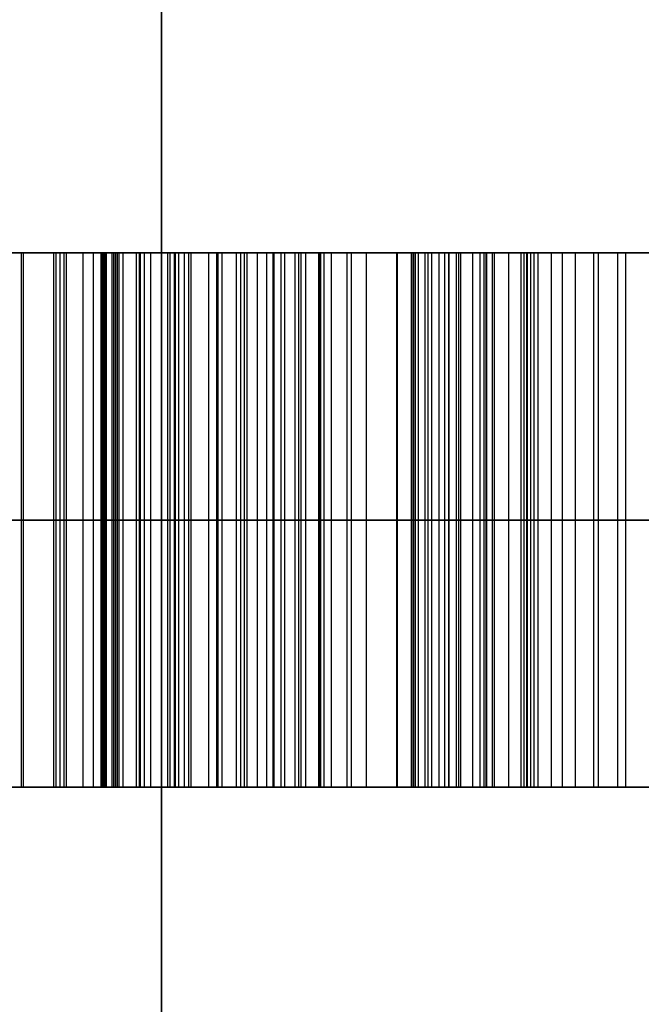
# Model space of a CAD drawing. Header units: millimetres. Extents: x -66 to 114, y 79 to 395.
# Tile 89 of 211: x 42.398 to 42.979, y 126.27 to 127.191. Entities that reach past the tile are written whole.
import ezdxf

# ---------------------------------------------------------------- set-up
doc = ezdxf.new("R2010")
doc.units = ezdxf.units.MM
doc.layers.add('Layer 01', color=7, linetype='Continuous', true_color=0x000000)

# ---------------------------------------------------------------- blocks, each defined once
blk = doc.blocks.new('Block 01')
at = {"layer": 'Layer 01'}
for p, q in [((42.53055, 116.97333, 59.44726), (42.53055, 317.47333, 59.44726)), ((42.53055, 116.97333, 55.19322), (42.53055, 317.47333, 55.19322)), ((42.59947, 126.97333, 18.54045), (42.2492, 126.97333, 18.54045)), ((42.47491, 126.97333, 18.731), (42.47491, 126.47333, 18.731)), ((42.48386, 126.97333, 18.87717), (42.48386, 126.47333, 18.87717)), ((42.48717, 126.97333, 19.83796), (42.48717, 126.47333, 19.83796)), ((42.48871, 126.97333, 18.10267), (42.48871, 126.47333, 18.10267)), ((42.49427, 126.97333, 20.27836), (42.68198, 126.97333, 20.27836)), ((42.50681, 126.97333, 22.24529), (42.50681, 126.47333, 22.24529)), ((42.50942, 126.97333, 22.08756), (42.50942, 126.47333, 22.08756)), ((42.58305, 126.97333, 17.73014), (42.58305, 126.47333, 17.73014)), ((42.61992, 126.97333, 21.00028), (42.61992, 126.47333, 21.00028)), ((42.64197, 126.97333, 18.17277), (42.64197, 126.47333, 18.17277)), ((42.67734, 126.97333, 21.06665), (42.67734, 126.47333, 21.06665)), ((42.68896, 126.97333, 17.64139), (42.68896, 126.47333, 17.64139)), ((42.79916, 126.97333, 22.61446), (42.79916, 126.47333, 22.61446)), ((42.82116, 126.97333, 22.6909), (42.82116, 126.47333, 22.6909)), ((42.8754, 126.97333, 17.73052), (42.8754, 126.47333, 17.73052)), ((42.8754, 126.97333, 17.67868), (42.8754, 126.47333, 17.67868)), ((42.88059, 126.97333, 17.7637), (42.88059, 126.97333, 17.95742)), ((42.88059, 126.97333, 18.65921), (42.88059, 126.97333, 18.80705)), ((42.93872, 126.97333, 14.57303), (42.93872, 126.47333, 14.57303)), ((42.80848, 126.72333, 22.71514), (40.44283, 126.72333, 21.47265)), ((40.80007, 126.72333, 21.49503), (42.54671, 126.72333, 22.41384)), ((42.49095, 126.72333, 18.89917), (42.30152, 126.72333, 18.97151)), ((42.36938, 126.72333, 18.43753), (42.60804, 126.72333, 17.76781)), ((42.5748, 126.72333, 19.88233), (42.39954, 126.72333, 19.79359)), ((42.46691, 126.72333, 22.07674), (42.55193, 126.72333, 22.09837)), ((42.54671, 126.72333, 22.41384), (42.46691, 126.72333, 22.07674)), ((42.47529, 126.72333, 18.69035), (42.47454, 126.72333, 18.77164)), ((42.47678, 126.72333, 18.85517), (42.49095, 126.72333, 18.89917)), ((44.3957, 126.72333, 19.44658), (42.48573, 126.72333, 18.64038)), ((42.76391, 126.72333, 17.83866), (42.52003, 126.72333, 18.50689)), ((42.52003, 126.72333, 18.50689), (44.05935, 126.72333, 19.15722)), ((42.60804, 126.72333, 17.76781), (42.55807, 126.72333, 17.69248)), ((42.58268, 126.72333, 17.64848), (42.79523, 126.72333, 17.63431)), ((42.60463, 126.72333, 21.03235), (42.63521, 126.72333, 20.96821)), ((42.75006, 126.72333, 21.10096), (42.60463, 126.72333, 21.03235)), ((44.05935, 126.72333, 19.15722), (42.76391, 126.72333, 17.83866)), ((42.76448, 126.72333, 22.56225), (42.83384, 126.72333, 22.66667)), ((42.83384, 126.72333, 22.66667), (42.80848, 126.72333, 22.71514)), ((43.01069, 126.72333, 14.62598), (42.86675, 126.72333, 14.52008)), ((42.87205, 126.72333, 17.69919), (42.87876, 126.72333, 17.76184)), ((42.87876, 126.72333, 17.65817), (42.87205, 126.72333, 17.69919)), ((42.87876, 126.72333, 17.76184), (44.43896, 126.72333, 19.34441)), ((42.93462, 126.72333, 14.44177), (43.23815, 126.72333, 14.53127)), ((33.32407, 126.47333, -22.84211), (44.45303, 126.47333, -22.84211)), ((40.19768, 126.47333, 22.74211), (44.45303, 126.47333, 22.74211)), ((40.96412, 126.47333, 20.0332), (42.41985, 126.47333, 20.0332)), ((42.5233, 126.47333, 18.49794), (43.41163, 126.47333, 18.49794))]:
    blk.add_line(p, q, dxfattribs=at)
at = {"layer": 'Layer 01', "extrusion": (-4.91644e-16, 1, 6.83209e-16)}
blk.add_arc((0.05, -0.05, 126.47333), 50, 185.73917, 234.26083, dxfattribs=at)
at = {"layer": 'Layer 01', "extrusion": (8.37499e-16, 1, 8.41718e-17)}
blk.add_arc((0.05, -0.05, 126.47333), 50, 125.73917, 174.26083, dxfattribs=at)
at = {"layer": 'Layer 01', "extrusion": (0, 1, 0)}
blk.add_arc((0.05, -0.05, 126.47333), 50, 125.73917, 174.26083, dxfattribs=at)
at = {"layer": 'Layer 01'}
for points in [[(42.53054, 116.97333, 59.44726), (42.53055, 217.22333, 59.44726), (42.53055, 317.47333, 59.44726)], [(42.53055, 317.47333, 50.93918), (42.53055, 217.22333, 50.93918), (42.53054, 116.97333, 50.93918)], [(42.80848, 126.97333, 22.71514), (41.62566, 126.97333, 22.0939), (40.44283, 126.97333, 21.47265)], [(40.80007, 126.97333, 21.49503), (41.67339, 126.97333, 21.95443), (42.54671, 126.97333, 22.41384)], [(42.30152, 126.97333, 18.97151), (42.39623, 126.97333, 18.93534), (42.49095, 126.97333, 18.89917)], [(42.60804, 126.97333, 17.76781), (42.48871, 126.97333, 18.10267), (42.36938, 126.97333, 18.43753)], [(42.39954, 126.47333, 19.79359), (42.39954, 126.72333, 19.79359), (42.39954, 126.97333, 19.79359)], [(42.39954, 126.97333, 19.79359), (42.48717, 126.97333, 19.83796), (42.5748, 126.97333, 19.88233)], [(42.40103, 126.97333, 20.49015), (42.40103, 126.72333, 20.49015), (42.40103, 126.47333, 20.49015)], [(42.42937, 126.97333, 19.64666), (42.42937, 126.72333, 19.64666), (42.42937, 126.47333, 19.64666)], [(42.4316, 126.97333, 20.45883), (42.4316, 126.72333, 20.45883), (42.4316, 126.47333, 20.45883)], [(42.43533, 126.97333, 20.67138), (42.43533, 126.72333, 20.67138), (42.43533, 126.47333, 20.67138)], [(42.43906, 126.97333, 20.06878), (42.43906, 126.72333, 20.06878), (42.43906, 126.47333, 20.06878)], [(42.4413, 126.97333, 19.83535), (42.4413, 126.72333, 19.83535), (42.4413, 126.47333, 19.83535)], [(42.45696, 126.97333, 20.42453), (42.45696, 126.72333, 20.42453), (42.45696, 126.47333, 20.42453)], [(42.46691, 126.47333, 22.07674), (42.46691, 126.72333, 22.07674), (42.46691, 126.97333, 22.07674)], [(42.46691, 126.97333, 22.07674), (42.50942, 126.97333, 22.08756), (42.55193, 126.97333, 22.09837)], [(42.54671, 126.97333, 22.41384), (42.50681, 126.97333, 22.24529), (42.46691, 126.97333, 22.07674)], [(42.47379, 126.97333, 18.80296), (42.47379, 126.72333, 18.80296), (42.47379, 126.47333, 18.80296)], [(42.47379, 126.97333, 18.82758), (42.47379, 126.72333, 18.82758), (42.47379, 126.47333, 18.82758)], [(42.47454, 126.47333, 18.77164), (42.47454, 126.72333, 18.77164), (42.47454, 126.97333, 18.77164)], [(42.47454, 126.97333, 18.77164), (42.47491, 126.97333, 18.731), (42.47529, 126.97333, 18.69035)], [(42.47529, 126.47333, 18.69035), (42.47529, 126.72333, 18.69035), (42.47529, 126.97333, 18.69035)], [(42.47529, 126.97333, 18.84473), (42.47529, 126.72333, 18.84473), (42.47529, 126.47333, 18.84473)], [(42.47561, 126.97333, 20.38649), (42.47561, 126.72333, 20.38649), (42.47561, 126.47333, 20.38649)], [(42.47678, 126.47333, 18.85517), (42.47678, 126.72333, 18.85517), (42.47678, 126.97333, 18.85517)], [(42.49095, 126.97333, 18.89917), (42.48386, 126.97333, 18.87717), (42.47678, 126.97333, 18.85517)], [(42.47678, 126.97333, 18.66872), (42.47678, 126.72333, 18.66872), (42.47678, 126.47333, 18.66872)], [(42.47784, 126.97333, 20.64975), (42.47784, 126.72333, 20.64975), (42.47784, 126.47333, 20.64975)], [(42.47784, 126.97333, 19.87339), (42.47784, 126.72333, 19.87339), (42.47784, 126.47333, 19.87339)], [(42.47859, 126.97333, 20.17319), (42.47859, 126.72333, 20.17319), (42.47859, 126.47333, 20.17319)], [(42.48573, 126.47333, 18.64038), (42.48573, 126.72333, 18.64038), (42.48573, 126.97333, 18.64038)], [(42.48573, 126.97333, 18.64038), (43.44071, 126.97333, 19.04348), (44.3957, 126.97333, 19.44658)], [(42.48903, 126.97333, 20.33578), (42.48903, 126.72333, 20.33578), (42.48903, 126.47333, 20.33578)], [(42.49052, 126.97333, 20.22913), (42.49052, 126.72333, 20.22913), (42.49052, 126.47333, 20.22913)], [(42.49095, 126.47333, 18.89917), (42.49095, 126.72333, 18.89917), (42.49095, 126.97333, 18.89917)], [(42.49425, 126.97333, 20.28357), (42.49425, 126.72333, 20.28357), (42.49425, 126.47333, 20.28357)], [(42.51066, 126.97333, 19.90844), (42.51066, 126.72333, 19.90844), (42.51066, 126.47333, 19.90844)], [(42.51439, 126.97333, 20.62663), (42.51439, 126.72333, 20.62663), (42.51439, 126.47333, 20.62663)], [(42.76391, 126.97333, 17.83866), (42.64197, 126.97333, 18.17277), (42.52003, 126.97333, 18.50689)], [(42.52003, 126.97333, 18.50689), (42.52003, 126.72333, 18.50689), (42.52003, 126.47333, 18.50689)], [(42.52003, 126.97333, 18.50689), (43.28969, 126.97333, 18.83205), (44.05935, 126.97333, 19.15722)], [(42.53602, 126.97333, 19.69812), (42.53602, 126.72333, 19.69812), (42.53602, 126.47333, 19.69812)], [(42.53825, 126.97333, 19.94051), (42.53825, 126.72333, 19.94051), (42.53825, 126.47333, 19.94051)], [(42.54241, 126.97333, 17.65817), (42.54241, 126.72333, 17.65817), (42.54241, 126.47333, 17.65817)], [(42.54315, 126.97333, 17.67085), (42.54315, 126.72333, 17.67085), (42.54315, 126.47333, 17.67085)], [(42.54646, 126.97333, 20.60128), (42.54646, 126.72333, 20.60128), (42.54646, 126.47333, 20.60128)], [(42.54671, 126.47333, 22.41384), (42.54671, 126.72333, 22.41384), (42.54671, 126.97333, 22.41384)], [(42.55193, 126.47333, 22.09837), (42.55193, 126.72333, 22.09837), (42.55193, 126.97333, 22.09837)], [(42.55583, 126.97333, 17.65221), (42.55583, 126.72333, 17.65221), (42.55583, 126.47333, 17.65221)], [(42.55807, 126.47333, 17.69248), (42.55807, 126.72333, 17.69248), (42.55807, 126.97333, 17.69248)], [(42.55807, 126.97333, 17.69248), (42.58305, 126.97333, 17.73014), (42.60804, 126.97333, 17.76781)], [(42.5748, 126.47333, 19.88233), (42.5748, 126.72333, 19.88233), (42.5748, 126.97333, 19.88233)], [(42.58176, 126.97333, 22.18488), (42.58176, 126.72333, 22.18488), (42.58176, 126.47333, 22.18488)], [(42.58268, 126.47333, 17.64848), (42.58268, 126.72333, 17.64848), (42.58268, 126.97333, 17.64848)], [(42.79523, 126.97333, 17.63431), (42.68896, 126.97333, 17.64139), (42.58268, 126.97333, 17.64848)], [(42.58673, 126.97333, 20.0039), (42.58673, 126.72333, 20.0039), (42.58673, 126.47333, 20.0039)], [(42.60015, 126.97333, 20.54012), (42.60015, 126.72333, 20.54012), (42.60015, 126.47333, 20.54012)], [(42.60463, 126.47333, 21.03235), (42.60463, 126.72333, 21.03235), (42.60463, 126.97333, 21.03235)], [(42.63521, 126.97333, 20.96821), (42.61992, 126.97333, 21.00028), (42.60463, 126.97333, 21.03235)], [(42.60463, 126.97333, 21.03235), (42.67734, 126.97333, 21.06665), (42.75006, 126.97333, 21.10096)], [(42.60804, 126.47333, 17.76781), (42.60804, 126.72333, 17.76781), (42.60804, 126.97333, 17.76781)], [(42.6101, 126.97333, 22.26021), (42.6101, 126.72333, 22.26021), (42.6101, 126.47333, 22.26021)], [(42.62849, 126.97333, 20.074), (42.62849, 126.72333, 20.074), (42.62849, 126.47333, 20.074)], [(42.63446, 126.97333, 19.91142), (42.63446, 126.72333, 19.91142), (42.63446, 126.47333, 19.91142)], [(42.63521, 126.47333, 20.96821), (42.63521, 126.72333, 20.96821), (42.63521, 126.97333, 20.96821)], [(42.63546, 126.97333, 22.32211), (42.63546, 126.72333, 22.32211), (42.63546, 126.47333, 22.32211)], [(42.64565, 126.47333, 20.46181), (42.64565, 126.72333, 20.46181), (42.64565, 126.97333, 20.46181)], [(42.65534, 126.47333, 19.75853), (42.65534, 126.72333, 19.75853), (42.65534, 126.97333, 19.75853)], [(42.65858, 126.97333, 22.37282), (42.65858, 126.72333, 22.37282), (42.65858, 126.47333, 22.37282)], [(42.66056, 126.97333, 20.15306), (42.66056, 126.72333, 20.15306), (42.66056, 126.47333, 20.15306)], [(42.66504, 126.97333, 20.40215), (42.66504, 126.72333, 20.40215), (42.66504, 126.47333, 20.40215)], [(42.67772, 126.97333, 20.34547), (42.67772, 126.72333, 20.34547), (42.67772, 126.47333, 20.34547)], [(42.67921, 126.97333, 20.2433), (42.67921, 126.72333, 20.2433), (42.67921, 126.47333, 20.2433)], [(42.68219, 126.97333, 20.29252), (42.68219, 126.72333, 20.29252), (42.68219, 126.47333, 20.29252)], [(42.70382, 126.97333, 19.94722), (42.70382, 126.72333, 19.94722), (42.70382, 126.47333, 19.94722)], [(42.7078, 126.97333, 22.46456), (42.7078, 126.72333, 22.46456), (42.7078, 126.47333, 22.46456)], [(42.72172, 126.97333, 20.99506), (42.72172, 126.72333, 20.99506), (42.72172, 126.47333, 20.99506)], [(42.75006, 126.97333, 21.10096), (42.75006, 126.72333, 21.10096), (42.75006, 126.47333, 21.10096)], [(42.7508, 126.97333, 19.80701), (42.7508, 126.72333, 19.80701), (42.7508, 126.47333, 19.80701)], [(44.05935, 126.97333, 19.15722), (43.41163, 126.97333, 18.49794), (42.76391, 126.97333, 17.83866)], [(42.76391, 126.97333, 17.83866), (42.76391, 126.72333, 17.83866), (42.76391, 126.47333, 17.83866)], [(42.76448, 126.97333, 22.56225), (42.76448, 126.72333, 22.56225), (42.76448, 126.47333, 22.56225)], [(42.76448, 126.97333, 22.56225), (42.79916, 126.97333, 22.61446), (42.83384, 126.97333, 22.66667)], [(42.76607, 126.97333, 14.41865), (42.76607, 126.72333, 14.41865), (42.76607, 126.47333, 14.41865)], [(42.76756, 126.97333, 14.40821), (42.76756, 126.72333, 14.40821), (42.76756, 126.47333, 14.40821)], [(42.77054, 126.97333, 14.43282), (42.77054, 126.72333, 14.43282), (42.77054, 126.47333, 14.43282)], [(42.77651, 126.97333, 14.4015), (42.77651, 126.72333, 14.4015), (42.77651, 126.47333, 14.4015)], [(42.77949, 126.97333, 14.44475), (42.77949, 126.72333, 14.44475), (42.77949, 126.47333, 14.44475)], [(42.78287, 126.97333, 19.99047), (42.78287, 126.72333, 19.99047), (42.78287, 126.47333, 19.99047)], [(42.78993, 126.47333, 14.40001), (42.78993, 126.72333, 14.40001), (42.78993, 126.97333, 14.40001)], [(42.79523, 126.47333, 17.63431), (42.79523, 126.72333, 17.63431), (42.79523, 126.97333, 17.63431)], [(42.79888, 126.97333, 14.46265), (42.79888, 126.72333, 14.46265), (42.79888, 126.47333, 14.46265)], [(42.80599, 126.97333, 21.02414), (42.80599, 126.72333, 21.02414), (42.80599, 126.47333, 21.02414)], [(42.80848, 126.47333, 22.71514), (42.80848, 126.72333, 22.71514), (42.80848, 126.97333, 22.71514)], [(42.83384, 126.97333, 22.66667), (42.82116, 126.97333, 22.6909), (42.80848, 126.97333, 22.71514)], [(42.81007, 126.97333, 14.39852), (42.81007, 126.72333, 14.39852), (42.81007, 126.47333, 14.39852)], [(42.82797, 126.97333, 14.48801), (42.82797, 126.72333, 14.48801), (42.82797, 126.47333, 14.48801)], [(42.83177, 126.97333, 17.63729), (42.83177, 126.72333, 17.63729), (42.83177, 126.47333, 17.63729)], [(42.83384, 126.47333, 22.66667), (42.83384, 126.72333, 22.66667), (42.83384, 126.97333, 22.66667)], [(42.83433, 126.97333, 19.85101), (42.83433, 126.72333, 19.85101), (42.83433, 126.47333, 19.85101)], [(42.83955, 126.97333, 21.13974), (42.83955, 126.72333, 21.13974), (42.83955, 126.47333, 21.13974)], [(42.84139, 126.97333, 14.40448), (42.84139, 126.72333, 14.40448), (42.84139, 126.47333, 14.40448)], [(42.85489, 126.97333, 17.64251), (42.85489, 126.72333, 17.64251), (42.85489, 126.47333, 17.64251)], [(42.86675, 126.47333, 14.52008), (42.86675, 126.72333, 14.52008), (42.86675, 126.97333, 14.52008)], [(42.86675, 126.97333, 14.52008), (42.93872, 126.97333, 14.57303), (43.01069, 126.97333, 14.62598)], [(42.86906, 126.97333, 17.64997), (42.86906, 126.72333, 17.64997), (42.86906, 126.47333, 17.64997)], [(42.87205, 126.47333, 17.69919), (42.87205, 126.72333, 17.69919), (42.87205, 126.97333, 17.69919)], [(42.87876, 126.97333, 17.76184), (42.8754, 126.97333, 17.73052), (42.87205, 126.97333, 17.69919)], [(42.87205, 126.97333, 17.69919), (42.8754, 126.97333, 17.67868), (42.87876, 126.97333, 17.65817)], [(42.87237, 126.97333, 20.0397), (42.87237, 126.72333, 20.0397), (42.87237, 126.47333, 20.0397)], [(42.87876, 126.47333, 17.76184), (42.87876, 126.72333, 17.76184), (42.87876, 126.97333, 17.76184)], [(44.43896, 126.97333, 19.34441), (43.65886, 126.97333, 18.55312), (42.87876, 126.97333, 17.76184)], [(42.87876, 126.47333, 17.65817), (42.87876, 126.72333, 17.65817), (42.87876, 126.97333, 17.65817)], [(42.88241, 126.97333, 14.4194), (42.88241, 126.72333, 14.4194), (42.88241, 126.47333, 14.4194)], [(42.89474, 126.97333, 21.05397), (42.89474, 126.72333, 21.05397), (42.89474, 126.47333, 21.05397)], [(42.90518, 126.97333, 19.88979), (42.90518, 126.72333, 19.88979), (42.90518, 126.47333, 19.88979)], [(42.91712, 126.97333, 21.16584), (42.91712, 126.72333, 21.16584), (42.91712, 126.47333, 21.16584)], [(42.93462, 126.47333, 14.44177), (42.93462, 126.72333, 14.44177), (42.93462, 126.97333, 14.44177)], [(43.23815, 126.97333, 14.53127), (43.08639, 126.97333, 14.48652), (42.93462, 126.97333, 14.44177)], [(42.95664, 126.97333, 21.17628), (42.95664, 126.72333, 21.17628), (42.95664, 126.47333, 21.17628)], [(42.9641, 126.97333, 19.9241), (42.9641, 126.72333, 19.9241), (42.9641, 126.47333, 19.9241)], [(40.05372, 126.47333, -5.05), (44.87655, 126.47333, -5.05), (49.69937, 126.47333, -5.05)], [(49.69937, 126.47333, 4.95), (44.87655, 126.47333, 4.95), (40.05372, 126.47333, 4.95)], [(40.44283, 126.47333, 21.47265), (41.62566, 126.47333, 22.0939), (42.80848, 126.47333, 22.71514)], [(42.54671, 126.47333, 22.41384), (41.67339, 126.47333, 21.95443), (40.80007, 126.47333, 21.49503)], [(42.30152, 126.47333, 18.97151), (42.39623, 126.47333, 18.93534), (42.49095, 126.47333, 18.89917)], [(42.60804, 126.47333, 17.76781), (42.48871, 126.47333, 18.10267), (42.36938, 126.47333, 18.43753)], [(42.39954, 126.47333, 19.79359), (42.48717, 126.47333, 19.83796), (42.5748, 126.47333, 19.88233)], [(42.55193, 126.47333, 22.09837), (42.50942, 126.47333, 22.08756), (42.46691, 126.47333, 22.07674)], [(42.46691, 126.47333, 22.07674), (42.50681, 126.47333, 22.24529), (42.54671, 126.47333, 22.41384)], [(42.47454, 126.47333, 18.77164), (42.47491, 126.47333, 18.731), (42.47529, 126.47333, 18.69035)], [(42.49095, 126.47333, 18.89917), (42.48386, 126.47333, 18.87717), (42.47678, 126.47333, 18.85517)], [(42.48573, 126.47333, 18.64038), (43.44071, 126.47333, 19.04348), (44.3957, 126.47333, 19.44658)], [(42.76391, 126.47333, 17.83866), (42.64197, 126.47333, 18.17277), (42.52003, 126.47333, 18.50689)], [(42.52003, 126.47333, 18.50689), (43.28969, 126.47333, 18.83205), (44.05935, 126.47333, 19.15722)], [(42.55807, 126.47333, 17.69248), (42.58305, 126.47333, 17.73014), (42.60804, 126.47333, 17.76781)], [(42.79523, 126.47333, 17.63431), (42.68896, 126.47333, 17.64139), (42.58268, 126.47333, 17.64848)], [(42.63521, 126.47333, 20.96821), (42.61992, 126.47333, 21.00028), (42.60463, 126.47333, 21.03235)], [(42.60463, 126.47333, 21.03235), (42.67734, 126.47333, 21.06665), (42.75006, 126.47333, 21.10096)], [(44.05935, 126.47333, 19.15722), (43.41163, 126.47333, 18.49794), (42.76391, 126.47333, 17.83866)], [(42.83384, 126.47333, 22.66667), (42.79916, 126.47333, 22.61446), (42.76448, 126.47333, 22.56225)], [(42.80848, 126.47333, 22.71514), (42.82116, 126.47333, 22.6909), (42.83384, 126.47333, 22.66667)], [(42.86675, 126.47333, 14.52008), (42.93872, 126.47333, 14.57303), (43.01069, 126.47333, 14.62598)], [(42.87876, 126.47333, 17.76184), (42.8754, 126.47333, 17.73052), (42.87205, 126.47333, 17.69919)], [(42.87205, 126.47333, 17.69919), (42.8754, 126.47333, 17.67868), (42.87876, 126.47333, 17.65817)], [(44.43896, 126.47333, 19.34441), (43.65886, 126.47333, 18.55312), (42.87876, 126.47333, 17.76184)], [(43.23815, 126.47333, 14.53127), (43.08639, 126.47333, 14.48652), (42.93462, 126.47333, 14.44177)]]:
    blk.add_open_spline(points, degree=2, dxfattribs=at)
for points, knots in [([(42.65534, 126.97333, 19.75853), (42.61564, 126.97333, 19.73825), (42.54079, 126.97333, 19.70002), (42.43161, 126.97333, 19.64704), (42.32657, 126.97333, 19.60011), (42.23583, 126.97333, 19.56373), (42.15263, 126.97333, 19.53423), (42.07359, 126.97333, 19.50781), (41.97875, 126.97333, 19.47511), (41.87201, 126.97333, 19.44126), (41.76351, 126.97333, 19.40821), (41.66283, 126.97333, 19.37985), (41.57416, 126.97333, 19.36034), (41.47231, 126.97333, 19.34403), (41.35184, 126.97333, 19.33725), (41.2335, 126.97333, 19.33375), (41.14037, 126.97333, 19.34084), (41.07441, 126.97333, 19.35389), (41.01259, 126.97333, 19.37275), (40.95625, 126.97333, 19.39913), (40.9064, 126.97333, 19.42874), (40.86312, 126.97333, 19.45849), (40.82664, 126.97333, 19.48737), (40.78916, 126.97333, 19.52599), (40.75207, 126.97333, 19.57845), (40.73422, 126.97333, 19.62531), (40.72523, 126.97333, 19.6489)], [-1, -1, -1, -1, -0.937306, -0.881799, -0.829373, -0.775556, -0.744374, -0.705238, -0.658365, -0.603307, -0.547789, -0.498854, -0.456271, -0.420177, -0.353923, -0.286798, -0.253818, -0.222828, -0.192422, -0.163171, -0.135591, -0.11096, -0.089339, -0.070303, -0.035392, 0, 0, 0, 0]), ([(41.21522, 126.97333, 20.42602), (41.26642, 126.97333, 20.4546), (41.37121, 126.97333, 20.5131), (41.50685, 126.97333, 20.57879), (41.61758, 126.97333, 20.6275), (41.69876, 126.97333, 20.65806), (41.77672, 126.97333, 20.68281), (41.87536, 126.97333, 20.70873), (41.99712, 126.97333, 20.72874), (42.11796, 126.97333, 20.73348), (42.2108, 126.97333, 20.72739), (42.27484, 126.97333, 20.71934), (42.33367, 126.97333, 20.70786), (42.38643, 126.97333, 20.69091), (42.43462, 126.97333, 20.67272), (42.47688, 126.97333, 20.65106), (42.51416, 126.97333, 20.62769), (42.55768, 126.97333, 20.59361), (42.60467, 126.97333, 20.53933), (42.63151, 126.97333, 20.48856), (42.64565, 126.97333, 20.46181)], [-1, -1, -1, -1, -0.88961, -0.774051, -0.716399, -0.661888, -0.610815, -0.56245, -0.469953, -0.379086, -0.335464, -0.294881, -0.25761, -0.222817, -0.190655, -0.16072, -0.133579, -0.10792, -0.056841, 0, 0, 0, 0]), ([(41.85809, 126.97333, 20.5625), (41.90544, 126.97333, 20.57013), (41.99949, 126.97333, 20.58528), (42.1178, 126.97333, 20.58331), (42.20705, 126.97333, 20.57268), (42.26687, 126.97333, 20.56065), (42.3187, 126.97333, 20.54188), (42.36316, 126.97333, 20.51853), (42.40151, 126.97333, 20.49178), (42.43186, 126.97333, 20.45957), (42.45843, 126.97333, 20.4255), (42.46989, 126.97333, 20.39946), (42.47561, 126.97333, 20.38649)], [0, 0, 0, 0, 0.207472, 0.412123, 0.509779, 0.596814, 0.675858, 0.747641, 0.814, 0.877217, 0.938826, 1, 1, 1, 1]), ([(42.47561, 126.97333, 20.38649), (42.48064, 126.97333, 20.36971), (42.49072, 126.97333, 20.33615), (42.49576, 126.97333, 20.28286), (42.49174, 126.97333, 20.22805), (42.47552, 126.97333, 20.1552), (42.44347, 126.97333, 20.07004), (42.39677, 126.97333, 19.99381), (42.35074, 126.97333, 19.93874), (42.30813, 126.97333, 19.89681), (42.25742, 126.97333, 19.85247), (42.19929, 126.97333, 19.80594), (42.13319, 126.97333, 19.75917), (42.05956, 126.97333, 19.71366), (41.9791, 126.97333, 19.66899), (41.92235, 126.97333, 19.64096), (41.89314, 126.97333, 19.62653)], [0, 0, 0, 0, 0.05032, 0.100644, 0.152988, 0.207847, 0.314933, 0.413208, 0.463492, 0.521157, 0.58502, 0.657303, 0.735307, 0.817883, 0.906264, 1, 1, 1, 1]), ([(42.64565, 126.97333, 20.46181), (42.65248, 126.97333, 20.44204), (42.66563, 126.97333, 20.40396), (42.6787, 126.97333, 20.34732), (42.68357, 126.97333, 20.29379), (42.6789, 126.97333, 20.22895), (42.66397, 126.97333, 20.1544), (42.63092, 126.97333, 20.07414), (42.58841, 126.97333, 20.00344), (42.54653, 126.97333, 19.94988), (42.5097, 126.97333, 19.90674), (42.47674, 126.97333, 19.87226), (42.44003, 126.97333, 19.83365), (42.41353, 126.97333, 19.80743), (42.39954, 126.97333, 19.79359)], [-1, -1, -1, -1, -0.917914, -0.841918, -0.772387, -0.707864, -0.587295, -0.47567, -0.368898, -0.264479, -0.209123, -0.146297, -0.077282, 0, 0, 0, 0]), ([(42.47678, 126.97333, 18.85517), (42.47625, 126.97333, 18.85169), (42.47488, 126.97333, 18.84254), (42.47331, 126.97333, 18.82512), (42.47383, 126.97333, 18.80072), (42.47429, 126.97333, 18.78208), (42.47454, 126.97333, 18.77164)], [-1, -1, -1, -1, -0.874002, -0.668312, -0.374301, 0, 0, 0, 0]), ([(42.47529, 126.97333, 18.69035), (42.47543, 126.97333, 18.68307), (42.47577, 126.97333, 18.66582), (42.48208, 126.97333, 18.6497), (42.48573, 126.97333, 18.64038)], [-1, -1, -1, -1, -0.578214, 0, 0, 0, 0]), ([(42.58268, 126.97333, 17.64848), (42.57426, 126.97333, 17.64943), (42.56127, 126.97333, 17.65089), (42.53943, 126.97333, 17.65554), (42.54362, 126.97333, 17.67693), (42.55225, 126.97333, 17.68622), (42.55807, 126.97333, 17.69248)], [-1, -1, -1, -1, -0.664401, -0.482521, -0.325279, 0, 0, 0, 0]), ([(42.55193, 126.97333, 22.09837), (42.5617, 126.97333, 22.12727), (42.58005, 126.97333, 22.18159), (42.60817, 126.97333, 22.2561), (42.63363, 126.97333, 22.31884), (42.66473, 126.97333, 22.38777), (42.70891, 126.97333, 22.46734), (42.74546, 126.97333, 22.52977), (42.76448, 126.97333, 22.56225)], [0, 0, 0, 0, 0.178846, 0.336134, 0.466868, 0.575795, 0.779254, 1, 1, 1, 1]), ([(42.5748, 126.97333, 19.88233), (42.59472, 126.97333, 19.89195), (42.63809, 126.97333, 19.91287), (42.70758, 126.97333, 19.94872), (42.78627, 126.97333, 19.99261), (42.90509, 126.97333, 20.05661), (43.05209, 126.97333, 20.14695), (43.19098, 126.97333, 20.24613), (43.29021, 126.97333, 20.32887), (43.35492, 126.97333, 20.39), (43.40984, 126.97333, 20.45138), (43.4549, 126.97333, 20.51219), (43.49138, 126.97333, 20.56991), (43.51922, 126.97333, 20.62308), (43.53936, 126.97333, 20.67054), (43.55044, 126.97333, 20.71434), (43.55451, 126.97333, 20.75637), (43.55109, 126.97333, 20.79907), (43.54183, 126.97333, 20.84357), (43.52724, 126.97333, 20.88899), (43.50697, 126.97333, 20.93332), (43.48003, 126.97333, 20.97342), (43.44627, 126.97333, 21.0075), (43.40743, 126.97333, 21.03639), (43.36392, 126.97333, 21.06065), (43.31594, 126.97333, 21.07801), (43.26478, 126.97333, 21.09117), (43.19258, 126.97333, 21.09916), (43.10114, 126.97333, 21.09963), (42.99528, 126.97333, 21.08208), (42.89722, 126.97333, 21.05603), (42.80737, 126.97333, 21.02472), (42.72149, 126.97333, 20.99422), (42.66412, 126.97333, 20.97692), (42.63521, 126.97333, 20.96821)], [-1, -1, -1, -1, -0.973328, -0.941964, -0.905753, -0.864711, -0.779287, -0.69794, -0.659224, -0.623614, -0.590712, -0.560084, -0.532479, -0.508486, -0.487784, -0.470485, -0.454233, -0.437109, -0.419065, -0.399542, -0.379699, -0.360499, -0.341638, -0.322158, -0.302306, -0.281822, -0.260817, -0.238774, -0.194421, -0.151062, -0.109847, -0.072223, -0.036399, 0, 0, 0, 0]), ([(43.67782, 126.97333, 20.98834), (43.68862, 126.97333, 20.96498), (43.7093, 126.97333, 20.92024), (43.72961, 126.97333, 20.85131), (43.73654, 126.97333, 20.7843), (43.73102, 126.97333, 20.71921), (43.7145, 126.97333, 20.65571), (43.68952, 126.97333, 20.59162), (43.65496, 126.97333, 20.52656), (43.59719, 126.97333, 20.44251), (43.52033, 126.97333, 20.34623), (43.41969, 126.97333, 20.24659), (43.31122, 126.97333, 20.15922), (43.19627, 126.97333, 20.07587), (43.07911, 126.97333, 19.99707), (42.98264, 126.97333, 19.93441), (42.9017, 126.97333, 19.88743), (42.83041, 126.97333, 19.84871), (42.7472, 126.97333, 19.80479), (42.68722, 126.97333, 19.77458), (42.65534, 126.97333, 19.75853)], [-1, -1, -1, -1, -0.95618, -0.916099, -0.878214, -0.842094, -0.805425, -0.766809, -0.725131, -0.680261, -0.593219, -0.515657, -0.439524, -0.35617, -0.273829, -0.198991, -0.160276, -0.11441, -0.060798, 0, 0, 0, 0]), ([(42.75006, 126.97333, 21.10096), (42.77965, 126.97333, 21.11447), (42.83408, 126.97333, 21.1393), (42.90385, 126.97333, 21.16258), (42.95837, 126.97333, 21.17716), (43.00458, 126.97333, 21.18647), (43.0572, 126.97333, 21.19709), (43.11488, 126.97333, 21.20707), (43.17274, 126.97333, 21.21601), (43.22651, 126.97333, 21.22146), (43.27385, 126.97333, 21.22296), (43.33125, 126.97333, 21.22132), (43.40557, 126.97333, 21.20741), (43.48238, 126.97333, 21.18254), (43.54769, 126.97333, 21.14907), (43.59535, 126.97333, 21.10761), (43.64008, 126.97333, 21.05366), (43.66479, 126.97333, 21.0109), (43.67782, 126.97333, 20.98834)], [-1, -1, -1, -1, -0.905773, -0.826713, -0.787218, -0.742281, -0.690142, -0.631627, -0.572631, -0.520512, -0.475098, -0.435445, -0.354308, -0.257021, -0.202222, -0.142905, -0.075379, 0, 0, 0, 0]), ([(42.78993, 126.97333, 14.40001), (42.78541, 126.97333, 14.4), (42.77714, 126.97333, 14.39999), (42.76604, 126.97333, 14.40717), (42.76547, 126.97333, 14.4204), (42.76976, 126.97333, 14.43325), (42.78171, 126.97333, 14.44804), (42.80206, 126.97333, 14.46519), (42.83071, 126.97333, 14.49082), (42.85373, 126.97333, 14.50951), (42.86675, 126.97333, 14.52008)], [-1, -1, -1, -1, -0.925093, -0.863052, -0.80456, -0.72215, -0.639429, -0.493081, -0.279083, 0, 0, 0, 0]), ([(42.93462, 126.97333, 14.44177), (42.91727, 126.97333, 14.43415), (42.88658, 126.97333, 14.42066), (42.84553, 126.97333, 14.40496), (42.81399, 126.97333, 14.39708), (42.79665, 126.97333, 14.39919), (42.78993, 126.97333, 14.40001)], [-1, -1, -1, -1, -0.627609, -0.341445, -0.132384, 0, 0, 0, 0]), ([(42.87876, 126.97333, 17.65817), (42.87563, 126.97333, 17.65531), (42.86856, 126.97333, 17.64882), (42.85277, 126.97333, 17.64071), (42.8275, 126.97333, 17.63613), (42.80743, 126.97333, 17.635), (42.79523, 126.97333, 17.63431)], [-1, -1, -1, -1, -0.857428, -0.67767, -0.411599, 0, 0, 0, 0]), ([(40.72523, 126.72333, 19.6489), (40.73422, 126.72333, 19.62531), (40.75207, 126.72333, 19.57845), (40.78916, 126.72333, 19.52599), (40.82664, 126.72333, 19.48737), (40.86312, 126.72333, 19.45849), (40.9064, 126.72333, 19.42874), (40.95625, 126.72333, 19.39913), (41.01259, 126.72333, 19.37275), (41.07441, 126.72333, 19.35389), (41.14037, 126.72333, 19.34084), (41.2335, 126.72333, 19.33375), (41.35184, 126.72333, 19.33725), (41.47231, 126.72333, 19.34403), (41.57416, 126.72333, 19.36034), (41.66283, 126.72333, 19.37985), (41.76351, 126.72333, 19.40821), (41.87201, 126.72333, 19.44126), (41.97875, 126.72333, 19.47511), (42.07359, 126.72333, 19.50781), (42.15263, 126.72333, 19.53423), (42.23583, 126.72333, 19.56373), (42.32657, 126.72333, 19.60011), (42.43161, 126.72333, 19.64704), (42.54079, 126.72333, 19.70002), (42.61564, 126.72333, 19.73825), (42.65534, 126.72333, 19.75853)], [0, 0, 0, 0, 0.035392, 0.070303, 0.089339, 0.11096, 0.135591, 0.163171, 0.192422, 0.222828, 0.253818, 0.286798, 0.353923, 0.420177, 0.456271, 0.498854, 0.547789, 0.603307, 0.658365, 0.705238, 0.744374, 0.775556, 0.829373, 0.881799, 0.937306, 1, 1, 1, 1]), ([(42.64565, 126.72333, 20.46181), (42.63151, 126.72333, 20.48856), (42.60467, 126.72333, 20.53933), (42.55768, 126.72333, 20.59361), (42.51416, 126.72333, 20.62769), (42.47688, 126.72333, 20.65106), (42.43462, 126.72333, 20.67272), (42.38643, 126.72333, 20.69091), (42.33367, 126.72333, 20.70786), (42.27484, 126.72333, 20.71934), (42.2108, 126.72333, 20.72739), (42.11796, 126.72333, 20.73348), (41.99712, 126.72333, 20.72874), (41.87536, 126.72333, 20.70873), (41.77672, 126.72333, 20.68281), (41.69876, 126.72333, 20.65806), (41.61758, 126.72333, 20.6275), (41.50685, 126.72333, 20.57879), (41.37121, 126.72333, 20.5131), (41.26642, 126.72333, 20.4546), (41.21522, 126.72333, 20.42602)], [0, 0, 0, 0, 0.056841, 0.10792, 0.133579, 0.16072, 0.190655, 0.222817, 0.25761, 0.294881, 0.335464, 0.379086, 0.469953, 0.56245, 0.610815, 0.661888, 0.716399, 0.774051, 0.88961, 1, 1, 1, 1]), ([(41.85809, 126.72333, 20.5625), (41.90544, 126.72333, 20.57013), (41.99949, 126.72333, 20.58528), (42.1178, 126.72333, 20.58331), (42.20705, 126.72333, 20.57268), (42.26687, 126.72333, 20.56065), (42.3187, 126.72333, 20.54188), (42.36316, 126.72333, 20.51853), (42.40151, 126.72333, 20.49178), (42.43186, 126.72333, 20.45957), (42.45843, 126.72333, 20.4255), (42.46989, 126.72333, 20.39946), (42.47561, 126.72333, 20.38649)], [0, 0, 0, 0, 0.207472, 0.412123, 0.509779, 0.596814, 0.675858, 0.747641, 0.814, 0.877217, 0.938826, 1, 1, 1, 1]), ([(42.47561, 126.72333, 20.38649), (42.48064, 126.72333, 20.36971), (42.49072, 126.72333, 20.33615), (42.49576, 126.72333, 20.28286), (42.49174, 126.72333, 20.22805), (42.47552, 126.72333, 20.1552), (42.44347, 126.72333, 20.07004), (42.39677, 126.72333, 19.99381), (42.35074, 126.72333, 19.93874), (42.30813, 126.72333, 19.89681), (42.25742, 126.72333, 19.85247), (42.19929, 126.72333, 19.80594), (42.13319, 126.72333, 19.75917), (42.05956, 126.72333, 19.71366), (41.9791, 126.72333, 19.66899), (41.92235, 126.72333, 19.64096), (41.89314, 126.72333, 19.62653)], [0, 0, 0, 0, 0.05032, 0.100644, 0.152988, 0.207847, 0.314933, 0.413208, 0.463492, 0.521157, 0.58502, 0.657303, 0.735307, 0.817883, 0.906264, 1, 1, 1, 1]), ([(42.39954, 126.72333, 19.79359), (42.41353, 126.72333, 19.80743), (42.44003, 126.72333, 19.83365), (42.47674, 126.72333, 19.87226), (42.5097, 126.72333, 19.90674), (42.54653, 126.72333, 19.94988), (42.58841, 126.72333, 20.00344), (42.63092, 126.72333, 20.07414), (42.66397, 126.72333, 20.1544), (42.6789, 126.72333, 20.22895), (42.68357, 126.72333, 20.29379), (42.6787, 126.72333, 20.34732), (42.66563, 126.72333, 20.40396), (42.65248, 126.72333, 20.44204), (42.64565, 126.72333, 20.46181)], [0, 0, 0, 0, 0.077282, 0.146297, 0.209123, 0.264479, 0.368898, 0.47567, 0.587295, 0.707864, 0.772387, 0.841918, 0.917914, 1, 1, 1, 1]), ([(42.47454, 126.72333, 18.77164), (42.47429, 126.72333, 18.78208), (42.47383, 126.72333, 18.80072), (42.47331, 126.72333, 18.82512), (42.47488, 126.72333, 18.84254), (42.47625, 126.72333, 18.85169), (42.47678, 126.72333, 18.85517)], [0, 0, 0, 0, 0.374301, 0.668312, 0.874002, 1, 1, 1, 1]), ([(42.48573, 126.72333, 18.64038), (42.48208, 126.72333, 18.6497), (42.47577, 126.72333, 18.66582), (42.47543, 126.72333, 18.68307), (42.47529, 126.72333, 18.69035)], [0, 0, 0, 0, 0.578214, 1, 1, 1, 1]), ([(42.55807, 126.72333, 17.69248), (42.55225, 126.72333, 17.68622), (42.54362, 126.72333, 17.67693), (42.53943, 126.72333, 17.65554), (42.56127, 126.72333, 17.65089), (42.57426, 126.72333, 17.64943), (42.58268, 126.72333, 17.64848)], [0, 0, 0, 0, 0.325279, 0.482521, 0.664401, 1, 1, 1, 1]), ([(42.55193, 126.72333, 22.09837), (42.5617, 126.72333, 22.12727), (42.58005, 126.72333, 22.18159), (42.60817, 126.72333, 22.2561), (42.63363, 126.72333, 22.31884), (42.66473, 126.72333, 22.38777), (42.70891, 126.72333, 22.46734), (42.74546, 126.72333, 22.52977), (42.76448, 126.72333, 22.56225)], [0, 0, 0, 0, 0.178846, 0.336134, 0.466868, 0.575795, 0.779254, 1, 1, 1, 1]), ([(42.63521, 126.72333, 20.96821), (42.66412, 126.72333, 20.97692), (42.72149, 126.72333, 20.99422), (42.80737, 126.72333, 21.02472), (42.89722, 126.72333, 21.05603), (42.99528, 126.72333, 21.08208), (43.10114, 126.72333, 21.09963), (43.19258, 126.72333, 21.09916), (43.26478, 126.72333, 21.09117), (43.31594, 126.72333, 21.07801), (43.36392, 126.72333, 21.06065), (43.40743, 126.72333, 21.03639), (43.44627, 126.72333, 21.0075), (43.48003, 126.72333, 20.97342), (43.50697, 126.72333, 20.93332), (43.52724, 126.72333, 20.88899), (43.54183, 126.72333, 20.84357), (43.55109, 126.72333, 20.79907), (43.55451, 126.72333, 20.75637), (43.55044, 126.72333, 20.71434), (43.53936, 126.72333, 20.67054), (43.51922, 126.72333, 20.62308), (43.49138, 126.72333, 20.56991), (43.4549, 126.72333, 20.51219), (43.40984, 126.72333, 20.45138), (43.35492, 126.72333, 20.39), (43.29021, 126.72333, 20.32887), (43.19098, 126.72333, 20.24613), (43.05209, 126.72333, 20.14695), (42.90509, 126.72333, 20.05661), (42.78627, 126.72333, 19.99261), (42.70758, 126.72333, 19.94872), (42.63809, 126.72333, 19.91287), (42.59472, 126.72333, 19.89195), (42.5748, 126.72333, 19.88233)], [0, 0, 0, 0, 0.036399, 0.072223, 0.109847, 0.151062, 0.194421, 0.238774, 0.260817, 0.281822, 0.302306, 0.322158, 0.341638, 0.360499, 0.379699, 0.399542, 0.419065, 0.437109, 0.454233, 0.470485, 0.487784, 0.508486, 0.532479, 0.560084, 0.590712, 0.623614, 0.659224, 0.69794, 0.779287, 0.864711, 0.905753, 0.941964, 0.973328, 1, 1, 1, 1]), ([(42.65534, 126.72333, 19.75853), (42.68722, 126.72333, 19.77458), (42.7472, 126.72333, 19.80479), (42.83041, 126.72333, 19.84871), (42.9017, 126.72333, 19.88743), (42.98264, 126.72333, 19.93441), (43.07911, 126.72333, 19.99707), (43.19627, 126.72333, 20.07587), (43.31122, 126.72333, 20.15922), (43.41969, 126.72333, 20.24659), (43.52033, 126.72333, 20.34623), (43.59719, 126.72333, 20.44251), (43.65496, 126.72333, 20.52656), (43.68952, 126.72333, 20.59162), (43.7145, 126.72333, 20.65571), (43.73102, 126.72333, 20.71921), (43.73654, 126.72333, 20.7843), (43.72961, 126.72333, 20.85131), (43.7093, 126.72333, 20.92024), (43.68862, 126.72333, 20.96498), (43.67782, 126.72333, 20.98834)], [0, 0, 0, 0, 0.060798, 0.11441, 0.160276, 0.198991, 0.273829, 0.35617, 0.439524, 0.515657, 0.593219, 0.680261, 0.725131, 0.766809, 0.805425, 0.842094, 0.878214, 0.916099, 0.95618, 1, 1, 1, 1]), ([(43.67782, 126.72333, 20.98834), (43.66479, 126.72333, 21.0109), (43.64008, 126.72333, 21.05366), (43.59535, 126.72333, 21.10761), (43.54769, 126.72333, 21.14907), (43.48238, 126.72333, 21.18254), (43.40557, 126.72333, 21.20741), (43.33125, 126.72333, 21.22132), (43.27385, 126.72333, 21.22296), (43.22651, 126.72333, 21.22146), (43.17274, 126.72333, 21.21601), (43.11488, 126.72333, 21.20707), (43.0572, 126.72333, 21.19709), (43.00458, 126.72333, 21.18647), (42.95837, 126.72333, 21.17716), (42.90385, 126.72333, 21.16258), (42.83408, 126.72333, 21.1393), (42.77965, 126.72333, 21.11447), (42.75006, 126.72333, 21.10096)], [0, 0, 0, 0, 0.075379, 0.142905, 0.202222, 0.257021, 0.354308, 0.435445, 0.475098, 0.520512, 0.572631, 0.631627, 0.690142, 0.742281, 0.787218, 0.826713, 0.905773, 1, 1, 1, 1]), ([(42.86675, 126.72333, 14.52008), (42.85373, 126.72333, 14.50951), (42.83071, 126.72333, 14.49082), (42.80206, 126.72333, 14.46519), (42.78171, 126.72333, 14.44804), (42.76976, 126.72333, 14.43325), (42.76547, 126.72333, 14.4204), (42.76604, 126.72333, 14.40717), (42.77714, 126.72333, 14.39999), (42.78541, 126.72333, 14.4), (42.78993, 126.72333, 14.40001)], [0, 0, 0, 0, 0.279083, 0.493081, 0.639429, 0.72215, 0.80456, 0.863052, 0.925093, 1, 1, 1, 1]), ([(42.78993, 126.72333, 14.40001), (42.79665, 126.72333, 14.39919), (42.81399, 126.72333, 14.39708), (42.84553, 126.72333, 14.40496), (42.88658, 126.72333, 14.42066), (42.91727, 126.72333, 14.43415), (42.93462, 126.72333, 14.44177)], [0, 0, 0, 0, 0.132384, 0.341445, 0.627609, 1, 1, 1, 1]), ([(42.79523, 126.72333, 17.63431), (42.80743, 126.72333, 17.635), (42.8275, 126.72333, 17.63613), (42.85277, 126.72333, 17.64071), (42.86856, 126.72333, 17.64882), (42.87563, 126.72333, 17.65531), (42.87876, 126.72333, 17.65817)], [0, 0, 0, 0, 0.411599, 0.67767, 0.857428, 1, 1, 1, 1]), ([(42.65534, 126.47333, 19.75853), (42.61564, 126.47333, 19.73825), (42.54079, 126.47333, 19.70002), (42.43161, 126.47333, 19.64704), (42.32657, 126.47333, 19.60011), (42.23583, 126.47333, 19.56373), (42.15263, 126.47333, 19.53423), (42.07359, 126.47333, 19.50781), (41.97875, 126.47333, 19.47511), (41.87201, 126.47333, 19.44126), (41.76351, 126.47333, 19.40821), (41.66283, 126.47333, 19.37985), (41.57416, 126.47333, 19.36034), (41.47231, 126.47333, 19.34403), (41.35184, 126.47333, 19.33725), (41.2335, 126.47333, 19.33375), (41.14037, 126.47333, 19.34084), (41.07441, 126.47333, 19.35389), (41.01259, 126.47333, 19.37275), (40.95625, 126.47333, 19.39913), (40.9064, 126.47333, 19.42874), (40.86312, 126.47333, 19.45849), (40.82664, 126.47333, 19.48737), (40.78916, 126.47333, 19.52599), (40.75207, 126.47333, 19.57845), (40.73422, 126.47333, 19.62531), (40.72523, 126.47333, 19.6489)], [-1, -1, -1, -1, -0.937306, -0.881799, -0.829373, -0.775556, -0.744374, -0.705238, -0.658365, -0.603307, -0.547789, -0.498854, -0.456271, -0.420177, -0.353923, -0.286798, -0.253818, -0.222828, -0.192422, -0.163171, -0.135591, -0.11096, -0.089339, -0.070303, -0.035392, 0, 0, 0, 0]), ([(41.21522, 126.47333, 20.42602), (41.26642, 126.47333, 20.4546), (41.37121, 126.47333, 20.5131), (41.50685, 126.47333, 20.57879), (41.61758, 126.47333, 20.6275), (41.69876, 126.47333, 20.65806), (41.77672, 126.47333, 20.68281), (41.87536, 126.47333, 20.70873), (41.99712, 126.47333, 20.72874), (42.11796, 126.47333, 20.73348), (42.2108, 126.47333, 20.72739), (42.27484, 126.47333, 20.71934), (42.33367, 126.47333, 20.70786), (42.38643, 126.47333, 20.69091), (42.43462, 126.47333, 20.67272), (42.47688, 126.47333, 20.65106), (42.51416, 126.47333, 20.62769), (42.55768, 126.47333, 20.59361), (42.60467, 126.47333, 20.53933), (42.63151, 126.47333, 20.48856), (42.64565, 126.47333, 20.46181)], [-1, -1, -1, -1, -0.88961, -0.774051, -0.716399, -0.661888, -0.610815, -0.56245, -0.469953, -0.379086, -0.335464, -0.294881, -0.25761, -0.222817, -0.190655, -0.16072, -0.133579, -0.10792, -0.056841, 0, 0, 0, 0]), ([(41.85809, 126.47333, 20.5625), (41.90544, 126.47333, 20.57013), (41.99949, 126.47333, 20.58528), (42.1178, 126.47333, 20.58331), (42.20705, 126.47333, 20.57268), (42.26687, 126.47333, 20.56065), (42.3187, 126.47333, 20.54188), (42.36316, 126.47333, 20.51853), (42.40151, 126.47333, 20.49178), (42.43186, 126.47333, 20.45957), (42.45843, 126.47333, 20.4255), (42.46989, 126.47333, 20.39946), (42.47561, 126.47333, 20.38649)], [0, 0, 0, 0, 0.207472, 0.412123, 0.509779, 0.596814, 0.675858, 0.747641, 0.814, 0.877217, 0.938826, 1, 1, 1, 1]), ([(42.47561, 126.47333, 20.38649), (42.48064, 126.47333, 20.36971), (42.49072, 126.47333, 20.33615), (42.49576, 126.47333, 20.28286), (42.49174, 126.47333, 20.22805), (42.47552, 126.47333, 20.1552), (42.44347, 126.47333, 20.07004), (42.39677, 126.47333, 19.99381), (42.35074, 126.47333, 19.93874), (42.30813, 126.47333, 19.89681), (42.25742, 126.47333, 19.85247), (42.19929, 126.47333, 19.80594), (42.13319, 126.47333, 19.75917), (42.05956, 126.47333, 19.71366), (41.9791, 126.47333, 19.66899), (41.92235, 126.47333, 19.64096), (41.89314, 126.47333, 19.62653)], [0, 0, 0, 0, 0.05032, 0.100644, 0.152988, 0.207847, 0.314933, 0.413208, 0.463492, 0.521157, 0.58502, 0.657303, 0.735307, 0.817883, 0.906264, 1, 1, 1, 1]), ([(42.64565, 126.47333, 20.46181), (42.65248, 126.47333, 20.44204), (42.66563, 126.47333, 20.40396), (42.6787, 126.47333, 20.34732), (42.68357, 126.47333, 20.29379), (42.6789, 126.47333, 20.22895), (42.66397, 126.47333, 20.1544), (42.63092, 126.47333, 20.07414), (42.58841, 126.47333, 20.00344), (42.54653, 126.47333, 19.94988), (42.5097, 126.47333, 19.90674), (42.47674, 126.47333, 19.87226), (42.44003, 126.47333, 19.83365), (42.41353, 126.47333, 19.80743), (42.39954, 126.47333, 19.79359)], [-1, -1, -1, -1, -0.917914, -0.841918, -0.772387, -0.707864, -0.587295, -0.47567, -0.368898, -0.264479, -0.209123, -0.146297, -0.077282, 0, 0, 0, 0]), ([(42.47678, 126.47333, 18.85517), (42.47625, 126.47333, 18.85169), (42.47488, 126.47333, 18.84254), (42.47331, 126.47333, 18.82512), (42.47383, 126.47333, 18.80072), (42.47429, 126.47333, 18.78208), (42.47454, 126.47333, 18.77164)], [-1, -1, -1, -1, -0.874002, -0.668312, -0.374301, 0, 0, 0, 0]), ([(42.47529, 126.47333, 18.69035), (42.47543, 126.47333, 18.68307), (42.47577, 126.47333, 18.66582), (42.48208, 126.47333, 18.6497), (42.48573, 126.47333, 18.64038)], [-1, -1, -1, -1, -0.578214, 0, 0, 0, 0]), ([(42.58268, 126.47333, 17.64848), (42.57426, 126.47333, 17.64943), (42.56127, 126.47333, 17.65089), (42.53943, 126.47333, 17.65554), (42.54362, 126.47333, 17.67693), (42.55225, 126.47333, 17.68622), (42.55807, 126.47333, 17.69248)], [-1, -1, -1, -1, -0.664401, -0.482521, -0.325279, 0, 0, 0, 0]), ([(42.76448, 126.47333, 22.56225), (42.74546, 126.47333, 22.52977), (42.70891, 126.47333, 22.46734), (42.66473, 126.47333, 22.38777), (42.63363, 126.47333, 22.31884), (42.60817, 126.47333, 22.2561), (42.58005, 126.47333, 22.18159), (42.5617, 126.47333, 22.12727), (42.55193, 126.47333, 22.09837)], [-1, -1, -1, -1, -0.779254, -0.575795, -0.466868, -0.336134, -0.178846, 0, 0, 0, 0]), ([(42.5748, 126.47333, 19.88233), (42.59472, 126.47333, 19.89195), (42.63809, 126.47333, 19.91287), (42.70758, 126.47333, 19.94872), (42.78627, 126.47333, 19.99261), (42.90509, 126.47333, 20.05661), (43.05209, 126.47333, 20.14695), (43.19098, 126.47333, 20.24613), (43.29021, 126.47333, 20.32887), (43.35492, 126.47333, 20.39), (43.40984, 126.47333, 20.45138), (43.4549, 126.47333, 20.51219), (43.49138, 126.47333, 20.56991), (43.51922, 126.47333, 20.62308), (43.53936, 126.47333, 20.67054), (43.55044, 126.47333, 20.71434), (43.55451, 126.47333, 20.75637), (43.55109, 126.47333, 20.79907), (43.54183, 126.47333, 20.84357), (43.52724, 126.47333, 20.88899), (43.50697, 126.47333, 20.93332), (43.48003, 126.47333, 20.97342), (43.44627, 126.47333, 21.0075), (43.40743, 126.47333, 21.03639), (43.36392, 126.47333, 21.06065), (43.31594, 126.47333, 21.07801), (43.26478, 126.47333, 21.09117), (43.19258, 126.47333, 21.09916), (43.10114, 126.47333, 21.09963), (42.99528, 126.47333, 21.08208), (42.89722, 126.47333, 21.05603), (42.80737, 126.47333, 21.02472), (42.72149, 126.47333, 20.99422), (42.66412, 126.47333, 20.97692), (42.63521, 126.47333, 20.96821)], [-1, -1, -1, -1, -0.973328, -0.941964, -0.905753, -0.864711, -0.779287, -0.69794, -0.659224, -0.623614, -0.590712, -0.560084, -0.532479, -0.508486, -0.487784, -0.470485, -0.454233, -0.437109, -0.419065, -0.399542, -0.379699, -0.360499, -0.341638, -0.322158, -0.302306, -0.281822, -0.260817, -0.238774, -0.194421, -0.151062, -0.109847, -0.072223, -0.036399, 0, 0, 0, 0]), ([(43.67782, 126.47333, 20.98834), (43.68862, 126.47333, 20.96498), (43.7093, 126.47333, 20.92024), (43.72961, 126.47333, 20.85131), (43.73654, 126.47333, 20.7843), (43.73102, 126.47333, 20.71921), (43.7145, 126.47333, 20.65571), (43.68952, 126.47333, 20.59162), (43.65496, 126.47333, 20.52656), (43.59719, 126.47333, 20.44251), (43.52033, 126.47333, 20.34623), (43.41969, 126.47333, 20.24659), (43.31122, 126.47333, 20.15922), (43.19627, 126.47333, 20.07587), (43.07911, 126.47333, 19.99707), (42.98264, 126.47333, 19.93441), (42.9017, 126.47333, 19.88743), (42.83041, 126.47333, 19.84871), (42.7472, 126.47333, 19.80479), (42.68722, 126.47333, 19.77458), (42.65534, 126.47333, 19.75853)], [-1, -1, -1, -1, -0.95618, -0.916099, -0.878214, -0.842094, -0.805425, -0.766809, -0.725131, -0.680261, -0.593219, -0.515657, -0.439524, -0.35617, -0.273829, -0.198991, -0.160276, -0.11441, -0.060798, 0, 0, 0, 0]), ([(42.75006, 126.47333, 21.10096), (42.77965, 126.47333, 21.11447), (42.83408, 126.47333, 21.1393), (42.90385, 126.47333, 21.16258), (42.95837, 126.47333, 21.17716), (43.00458, 126.47333, 21.18647), (43.0572, 126.47333, 21.19709), (43.11488, 126.47333, 21.20707), (43.17274, 126.47333, 21.21601), (43.22651, 126.47333, 21.22146), (43.27385, 126.47333, 21.22296), (43.33125, 126.47333, 21.22132), (43.40557, 126.47333, 21.20741), (43.48238, 126.47333, 21.18254), (43.54769, 126.47333, 21.14907), (43.59535, 126.47333, 21.10761), (43.64008, 126.47333, 21.05366), (43.66479, 126.47333, 21.0109), (43.67782, 126.47333, 20.98834)], [-1, -1, -1, -1, -0.905773, -0.826713, -0.787218, -0.742281, -0.690142, -0.631627, -0.572631, -0.520512, -0.475098, -0.435445, -0.354308, -0.257021, -0.202222, -0.142905, -0.075379, 0, 0, 0, 0]), ([(42.78993, 126.47333, 14.40001), (42.78541, 126.47333, 14.4), (42.77714, 126.47333, 14.39999), (42.76604, 126.47333, 14.40717), (42.76547, 126.47333, 14.4204), (42.76976, 126.47333, 14.43325), (42.78171, 126.47333, 14.44804), (42.80206, 126.47333, 14.46519), (42.83071, 126.47333, 14.49082), (42.85373, 126.47333, 14.50951), (42.86675, 126.47333, 14.52008)], [-1, -1, -1, -1, -0.925093, -0.863052, -0.80456, -0.72215, -0.639429, -0.493081, -0.279083, 0, 0, 0, 0]), ([(42.93462, 126.47333, 14.44177), (42.91727, 126.47333, 14.43415), (42.88658, 126.47333, 14.42066), (42.84553, 126.47333, 14.40496), (42.81399, 126.47333, 14.39708), (42.79665, 126.47333, 14.39919), (42.78993, 126.47333, 14.40001)], [-1, -1, -1, -1, -0.627609, -0.341445, -0.132384, 0, 0, 0, 0]), ([(42.87876, 126.47333, 17.65817), (42.87563, 126.47333, 17.65531), (42.86856, 126.47333, 17.64882), (42.85277, 126.47333, 17.64071), (42.8275, 126.47333, 17.63613), (42.80743, 126.47333, 17.635), (42.79523, 126.47333, 17.63431)], [-1, -1, -1, -1, -0.857428, -0.67767, -0.411599, 0, 0, 0, 0])]:
    blk.add_open_spline(points, degree=3, knots=knots, dxfattribs=at)

msp = doc.modelspace()

# ---------------------------------------------------------------- block references
at = {"layer": 'Layer 01'}
msp.add_blockref('Block 01', (0, 0), dxfattribs=at)

doc.saveas('drawing.dxf')
